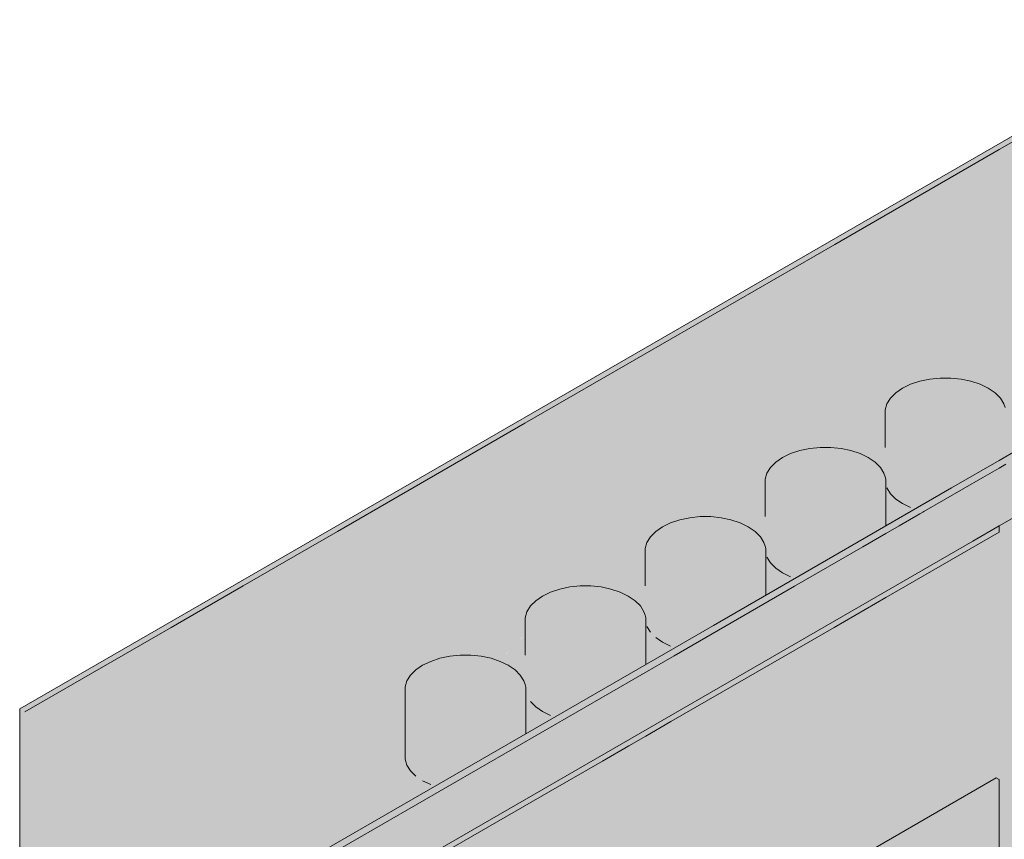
# Model space of a CAD drawing. Header units: millimetres. Extents: x 4480191 to 4481199, y -30324204 to -30323479.
# Tile 38 of 243: x 4480433.351 to 4480434.545, y -30324171.691 to -30324170.697. Entities that reach past the tile are written whole.
import ezdxf

# ---------------------------------------------------------------- set-up
doc = ezdxf.new("R2010")
doc.units = ezdxf.units.MM
doc.layers.add('EL-Quadro de distribuição ARC', color=9, linetype='Continuous', lineweight=18)

msp = doc.modelspace()

# ---------------------------------------------------------------- hatches: boundary and pattern name
at = {"layer": 'EL-Quadro de distribuição ARC', "linetype": 'Continuous'}
for points in [[(4480433.3572, -30324173.7689), (4480433.3572, -30324171.5369), (4480434.8052, -30324170.701), (4480434.799, -30324170.6974), (4480433.351, -30324171.5333), (4480433.351, -30324173.7654)], [(4480433.3572, -30324171.5369), (4480433.6863, -30324171.7269), (4480434.0564, -30324171.3482), (4480434.1092, -30324171.3205), (4480434.1162, -30324171.3156), (4480434.0633, -30324171.3448), (4480434.0619, -30324171.3426), (4480433.6931, -30324171.7201), (4480433.6952, -30324171.7189), (4480434.0514, -30324171.3849), (4480434.0583, -30324171.3859), (4480434.109, -30324171.3394), (4480434.1222, -30324171.318), (4480434.1456, -30324171.3058), (4480434.8052, -30324170.701)], [(4480434.8951, -30324170.9502), (4480434.9461, -30324170.9996), (4480435.1343, -30324170.891), (4480434.8052, -30324170.701), (4480433.6863, -30324171.7269), (4480434.7385, -30324171.1195), (4480434.7632, -30324170.9641), (4480434.7898, -30324170.966), (4480434.823, -30324170.9809), (4480434.7632, -30324170.9641), (4480434.7385, -30324171.1195), (4480434.9461, -30324170.9996), (4480434.8951, -30324170.9502), (4480434.8658, -30324170.94)], [(4480434.5933, -30324173.0553), (4480434.7333, -30324172.3725), (4480434.7231, -30324172.3901), (4480434.7259, -30324172.3602), (4480434.7164, -30324172.3576), (4480434.726, -30324172.3314), (4480434.7736, -30324172.1439), (4480434.8052, -30324171.9897), (4480434.8052, -30324170.713), (4480433.3676, -30324173.763)], [(4480433.5736, -30324173.3261), (4480434.2276, -30324171.9385), (4480434.1382, -30324171.9901), (4480434.1859, -30324171.8554), (4480434.2364, -30324171.8846), (4480434.2918, -30324171.7574), (4480434.2495, -30324171.8921), (4480434.5385, -30324171.2789), (4480434.5385, -30324170.867), (4480434.0702, -30324171.3486), (4480434.1371, -30324171.0987), (4480433.8872, -30324171.243), (4480434.1478, -30324171.8334), (4480434.144, -30324171.8427), (4480434.0995, -30324172.0124), (4480434.0985, -30324172.013), (4480434.144, -30324171.8427), (4480434.1478, -30324171.8334), (4480434.0187, -30324171.541), (4480433.6915, -30324171.57), (4480433.6627, -30324171.9328), (4480433.7617, -30324172.0635), (4480434.068, -30324172.0306), (4480433.8362, -30324172.1644), (4480433.8823, -30324172.0505), (4480433.7617, -30324172.0635), (4480433.6627, -30324171.9328), (4480433.6568, -30324172.0072), (4480433.7103, -30324172.0931), (4480433.8108, -30324172.1791), (4480433.6588, -30324172.2669), (4480433.6307, -30324172.3371), (4480433.617, -30324172.5096), (4480433.6343, -30324172.577), (4480433.836, -30324172.6046), (4480433.7154, -30324172.6742), (4480433.5613, -30324173.25), (4480433.5584, -30324173.2912), (4480433.5692, -30324173.3185), (4480433.5682, -30324173.3224), (4480433.8507, -30324172.7018)], [(4480435.1397, -30324173.1261), (4480435.1397, -30324170.9642), (4480435.1343, -30324170.8972), (4480435.1343, -30324173.123), (4480433.6863, -30324173.9589), (4480433.6917, -30324173.9621), (4480433.6917, -30324171.7301), (4480434.4193, -30324171.3085), (4480434.4354, -30324171.3007), (4480434.8052, -30324171.0872), (4480435.1371, -30324170.8926), (4480435.1369, -30324170.8864), (4480433.6837, -30324171.7255), (4480433.6849, -30324172.1078), (4480433.6891, -30324172.2493), (4480433.6897, -30324172.249), (4480433.6849, -30324172.1078), (4480433.6837, -30324171.7255), (4480433.6837, -30324173.9574), (4480433.6891, -30324173.9666), (4480434.1718, -30324173.6879)], [(4480433.7529, -30324173.8543), (4480433.7529, -30324171.7649), (4480435.0675, -30324171.0059), (4480435.1343, -30324170.891), (4480435.0053, -30324170.97), (4480435.0014, -30324170.9677), (4480434.7385, -30324171.1195), (4480434.6971, -30324171.1576), (4480434.6933, -30324171.1699), (4480434.6921, -30324171.1608), (4480434.7198, -30324171.1338), (4480434.6629, -30324171.169), (4480434.6389, -30324171.177), (4480433.6863, -30324171.7269), (4480433.6871, -30324172.1065), (4480433.6889, -30324172.2495), (4480433.6874, -30324172.2503), (4480433.689, -30324173.0391), (4480433.6885, -30324173.0321), (4480433.6894, -30324173.2122), (4480433.7001, -30324173.5048), (4480433.6989, -30324173.3428), (4480433.7006, -30324173.4887), (4480433.7255, -30324172.6683), (4480433.7079, -30324173.4668), (4480433.7142, -30324173.5538), (4480433.7093, -30324173.5657), (4480433.7177, -30324173.6017), (4480433.7312, -30324173.6206), (4480433.7102, -30324173.5714), (4480433.7142, -30324173.5538), (4480433.7079, -30324173.4668), (4480433.7255, -30324172.6683), (4480433.7001, -30324173.5048), (4480433.6894, -30324173.2122), (4480433.6899, -30324173.4909), (4480433.6863, -30324173.1705), (4480433.6863, -30324171.7269), (4480433.3572, -30324171.5369), (4480433.5266, -30324172.7832), (4480433.6373, -30324173.4807), (4480433.5289, -30324172.7818), (4480433.6376, -30324173.4812), (4480433.6444, -30324173.5046), (4480433.6426, -30324173.5134), (4480433.6353, -30324173.5069), (4480433.6369, -30324173.5177), (4480433.6253, -30324173.5098), (4480433.6863, -30324173.9589), (4480433.6863, -30324173.8159), (4480433.6869, -30324173.4927), (4480433.69, -30324173.5401), (4480433.6945, -30324173.5502), (4480433.6872, -30324173.5784), (4480433.6884, -30324173.6598), (4480433.6903, -30324173.6678), (4480433.6909, -30324173.8075), (4480433.6863, -30324173.9589)], [(4480434.5421, -30324171.2299), (4480434.5466, -30324171.2273), (4480434.5466, -30324171.1781), (4480434.4544, -30324171.1334), (4480434.4214, -30324171.1443), (4480434.4024, -30324171.1634), (4480434.4024, -30324171.2653), (4480434.4068, -30324171.2723), (4480434.4312, -30324171.2891), (4480434.4423, -30324171.2875), (4480434.5421, -30324171.2299), (4480434.5444, -30324171.1853)], [(4480434.4544, -30324171.1334), (4480434.5466, -30324171.1781), (4480434.467, -30324171.1321)], [(4480434.5444, -30324171.1634), (4480434.4798, -30324171.1321), (4480434.467, -30324171.1321), (4480434.5457, -30324171.1775)], [(4480434.5044, -30324171.1359), (4480434.4798, -30324171.1321), (4480434.5444, -30324171.1634), (4480434.5336, -30324171.15)], [(4480434.3089, -30324171.2174), (4480434.2759, -30324171.2284), (4480434.2569, -30324171.2474), (4480434.2569, -30324171.3493), (4480434.2613, -30324171.3563), (4480434.2857, -30324171.3731), (4480434.2968, -30324171.3715), (4480434.4011, -30324171.3113), (4480434.4011, -30324171.262), (4480434.3215, -30324171.2161)], [(4480434.3989, -30324171.2474), (4480434.3343, -30324171.2161), (4480434.3215, -30324171.2161), (4480434.4002, -30324171.2615)], [(4480434.3589, -30324171.2199), (4480434.3343, -30324171.2161), (4480434.3989, -30324171.2474), (4480434.3881, -30324171.234)], [(4480434.1634, -30324171.3014), (4480434.1304, -30324171.3124), (4480434.1114, -30324171.3314), (4480434.1114, -30324171.4333), (4480434.1158, -30324171.4403), (4480434.1222, -30324171.3667), (4480434.1222, -30324171.4467), (4480434.1402, -30324171.4571), (4480434.1513, -30324171.4555), (4480434.2426, -30324171.4028), (4480434.2426, -30324171.3667), (4480434.246, -30324171.4008), (4480434.2556, -30324171.3953), (4480434.2556, -30324171.346), (4480434.176, -30324171.3001)], [(4480434.2534, -30324171.3314), (4480434.1888, -30324171.3001), (4480434.176, -30324171.3001), (4480434.2547, -30324171.3455)], [(4480434.2134, -30324171.3039), (4480434.1888, -30324171.3001), (4480434.2534, -30324171.3314), (4480434.2426, -30324171.318)], [(4480434.4193, -30324171.3085), (4480433.6917, -30324171.7301), (4480434.3734, -30324171.3365)], [(4480434.3956, -30324171.4001), (4480434.1405, -30324171.5487), (4480434.5385, -30324171.319), (4480434.4895, -30324171.3396), (4480433.7529, -30324171.7649), (4480433.7529, -30324171.7725), (4480434.0578, -30324171.5965)], [(4480434.514, -30324171.3293), (4480434.5385, -30324171.319), (4480434.5385, -30324171.3113), (4480434.5104, -30324171.3276)], [(4480434.0519, -30324171.3845), (4480433.6952, -30324171.7189), (4480434.0105, -30324171.4297)], [(4480434.0179, -30324171.3854), (4480433.9849, -30324171.3964), (4480433.9659, -30324171.4154), (4480433.9659, -30324171.5173), (4480433.9703, -30324171.4443), (4480433.9703, -30324171.5243), (4480433.9947, -30324171.5411), (4480434.0058, -30324171.5395), (4480434.1035, -30324171.4831), (4480434.1035, -30324171.4443), (4480434.1056, -30324171.4819), (4480434.1101, -30324171.4793), (4480434.1101, -30324171.4301), (4480434.0305, -30324171.3841)], [(4480434.1079, -30324171.4154), (4480434.0433, -30324171.3841), (4480434.0305, -30324171.3841), (4480434.1092, -30324171.4295)], [(4480434.0679, -30324171.3879), (4480434.0433, -30324171.3841), (4480434.1079, -30324171.4154), (4480434.0971, -30324171.402)], [(4480433.8603, -30324171.4719), (4480433.8312, -30324171.486), (4480433.8182, -30324171.5066), (4480433.8182, -30324171.5941), (4480433.8312, -30324171.6147), (4480433.8394, -30324171.5404), (4480433.8394, -30324171.6204), (4480433.8493, -30324171.6251), (4480433.8603, -30324171.6235), (4480433.885, -30324171.6092), (4480433.885, -30324171.5526), (4480433.8891, -30324171.6069), (4480433.8978, -30324171.6018), (4480433.8978, -30324171.5526), (4480433.9031, -30324171.5988), (4480433.9434, -30324171.5756), (4480433.9434, -30324171.5404), (4480433.9479, -30324171.5729), (4480433.9646, -30324171.5633), (4480433.9646, -30324171.514), (4480433.885, -30324171.4681)], [(4480433.9624, -30324171.4994), (4480433.8978, -30324171.4681), (4480433.885, -30324171.4681), (4480433.9637, -30324171.5135)], [(4480433.9225, -30324171.4719), (4480433.8978, -30324171.4681), (4480433.9624, -30324171.4994), (4480433.9516, -30324171.486)], [(4480433.3572, -30324172.6436), (4480433.5466, -30324173.5699), (4480433.461, -30324172.3006), (4480433.3572, -30324171.5369)], [(4480433.7529, -30324172.0725), (4480434.5385, -30324171.619), (4480434.535, -30324171.617), (4480433.7529, -30324172.0685)], [(4480433.7529, -30324172.0904), (4480434.5385, -30324171.759), (4480434.5385, -30324171.619), (4480433.7529, -30324172.0725)]]:
    msp.add_hatch(color=254, dxfattribs=at).paths.add_polyline_path(points)

# ---------------------------------------------------------------- linework, layer by layer
at = {"layer": 'EL-Quadro de distribuição ARC'}
for p, q in [((4480434.799, -30324170.6974), (4480433.351, -30324171.5333)), ((4480434.6493, -30324170.791), (4480434.5385, -30324170.8549)), ((4480434.5385, -30324170.8549), (4480434.3395, -30324170.9699)), ((4480434.3395, -30324170.9699), (4480434.1963, -30324171.0525)), ((4480434.1963, -30324171.0525), (4480434.1092, -30324171.1028)), ((4480434.1092, -30324171.1028), (4480433.9635, -30324171.1869)), ((4480434.4312, -30324171.1396), (4480434.4214, -30324171.1443)), ((4480434.4423, -30324171.1359), (4480434.4312, -30324171.1396)), ((4480434.4544, -30324171.1334), (4480434.4423, -30324171.1359)), ((4480434.467, -30324171.1321), (4480434.4544, -30324171.1334)), ((4480434.4798, -30324171.1321), (4480434.467, -30324171.1321)), ((4480434.4924, -30324171.1334), (4480434.4798, -30324171.1321)), ((4480434.5044, -30324171.1359), (4480434.4924, -30324171.1334)), ((4480434.5155, -30324171.1396), (4480434.5044, -30324171.1359)), ((4480434.5253, -30324171.1443), (4480434.5155, -30324171.1396)), ((4480434.4132, -30324171.15), (4480434.4068, -30324171.1564)), ((4480434.4214, -30324171.1443), (4480434.4132, -30324171.15)), ((4480434.5336, -30324171.15), (4480434.5253, -30324171.1443)), ((4480434.54, -30324171.1564), (4480434.5336, -30324171.15)), ((4480434.4024, -30324171.1634), (4480434.4002, -30324171.1707)), ((4480434.4068, -30324171.1564), (4480434.4024, -30324171.1634)), ((4480434.5444, -30324171.1634), (4480434.54, -30324171.1564)), ((4480434.5457, -30324171.1677), (4480434.5444, -30324171.1634)), ((4480434.4002, -30324171.1707), (4480434.4002, -30324171.1781)), ((4480433.9635, -30324171.1869), (4480433.7362, -30324171.3181)), ((4480434.4002, -30324171.1781), (4480434.4002, -30324171.2161)), ((4480434.5385, -30324171.3113), (4480434.7385, -30324171.1959)), ((4480434.2857, -30324171.2236), (4480434.2759, -30324171.2284)), ((4480434.2968, -30324171.2199), (4480434.2857, -30324171.2236)), ((4480434.3089, -30324171.2174), (4480434.2968, -30324171.2199)), ((4480434.3215, -30324171.2161), (4480434.3089, -30324171.2174)), ((4480434.3343, -30324171.2161), (4480434.3215, -30324171.2161)), ((4480434.3469, -30324171.2174), (4480434.3343, -30324171.2161)), ((4480434.3589, -30324171.2199), (4480434.3469, -30324171.2174)), ((4480434.37, -30324171.2236), (4480434.3589, -30324171.2199)), ((4480434.3798, -30324171.2284), (4480434.37, -30324171.2236)), ((4480434.5607, -30324171.2191), (4480434.5385, -30324171.2319)), ((4480434.2677, -30324171.234), (4480434.2613, -30324171.2404)), ((4480434.2759, -30324171.2284), (4480434.2677, -30324171.234)), ((4480434.3881, -30324171.234), (4480434.3798, -30324171.2284)), ((4480434.3945, -30324171.2404), (4480434.3881, -30324171.234)), ((4480434.5385, -30324171.2319), (4480434.4809, -30324171.2652)), ((4480434.5385, -30324171.2412), (4480434.5466, -30324171.2365)), ((4480434.2569, -30324171.2474), (4480434.2547, -30324171.2547)), ((4480434.2613, -30324171.2404), (4480434.2569, -30324171.2474)), ((4480434.3989, -30324171.2474), (4480434.3945, -30324171.2404)), ((4480434.4002, -30324171.2517), (4480434.3989, -30324171.2474)), ((4480434.5187, -30324171.2526), (4480434.5385, -30324171.2412)), ((4480434.2547, -30324171.2547), (4480434.2547, -30324171.262)), ((4480434.4011, -30324171.2547), (4480434.4002, -30324171.2517)), ((4480434.4011, -30324171.2611), (4480434.4011, -30324171.2547)), ((4480434.4473, -30324171.2938), (4480434.5187, -30324171.2526)), ((4480434.2547, -30324171.262), (4480434.2547, -30324171.3001)), ((4480434.4809, -30324171.2652), (4480434.3367, -30324171.3485)), ((4480434.4011, -30324171.262), (4480434.4011, -30324171.2611)), ((4480434.4011, -30324171.3113), (4480434.4011, -30324171.262)), ((4480434.4024, -30324171.2653), (4480434.4068, -30324171.2723)), ((4480434.4068, -30324171.2723), (4480434.4132, -30324171.2787)), ((4480434.4132, -30324171.2787), (4480434.4214, -30324171.2843)), ((4480434.4214, -30324171.2843), (4480434.4312, -30324171.2891)), ((4480434.4424, -30324171.2966), (4480434.4461, -30324171.2945)), ((4480434.4461, -30324171.2945), (4480434.4473, -30324171.2938)), ((4480434.1402, -30324171.3076), (4480434.1304, -30324171.3124)), ((4480434.1513, -30324171.3039), (4480434.1402, -30324171.3076)), ((4480434.1634, -30324171.3014), (4480434.1513, -30324171.3039)), ((4480434.176, -30324171.3001), (4480434.1634, -30324171.3014)), ((4480434.1888, -30324171.3001), (4480434.176, -30324171.3001)), ((4480434.2014, -30324171.3014), (4480434.1888, -30324171.3001)), ((4480434.2134, -30324171.3039), (4480434.2014, -30324171.3014)), ((4480434.2245, -30324171.3076), (4480434.2134, -30324171.3039)), ((4480434.2343, -30324171.3124), (4480434.2245, -30324171.3076)), ((4480434.4173, -30324171.3111), (4480434.4345, -30324171.3012)), ((4480434.4345, -30324171.3012), (4480434.4354, -30324171.3007)), ((4480434.4354, -30324171.3007), (4480434.4424, -30324171.2966)), ((4480433.7362, -30324171.3181), (4480433.6852, -30324171.3476)), ((4480434.1222, -30324171.318), (4480434.1158, -30324171.3244)), ((4480434.1304, -30324171.3124), (4480434.1222, -30324171.318)), ((4480434.2426, -30324171.318), (4480434.2343, -30324171.3124)), ((4480434.249, -30324171.3244), (4480434.2426, -30324171.318)), ((4480434.4011, -30324171.3205), (4480434.4173, -30324171.3111)), ((4480434.4013, -30324171.3982), (4480434.5385, -30324171.319)), ((4480434.5066, -30324171.3297), (4480434.5385, -30324171.3113)), ((4480434.5385, -30324171.319), (4480434.5385, -30324171.3113)), ((4480433.7529, -30324171.7649), (4480434.5066, -30324171.3297)), ((4480434.1114, -30324171.3314), (4480434.1092, -30324171.3387)), ((4480434.1158, -30324171.3244), (4480434.1114, -30324171.3314)), ((4480434.2534, -30324171.3314), (4480434.249, -30324171.3244)), ((4480434.2547, -30324171.3357), (4480434.2534, -30324171.3314)), ((4480434.3734, -30324171.3365), (4480434.4011, -30324171.3205)), ((4480434.1092, -30324171.3387), (4480434.1092, -30324171.3461)), ((4480434.2556, -30324171.3387), (4480434.2547, -30324171.3357)), ((4480434.2556, -30324171.345), (4480434.2556, -30324171.3387)), ((4480434.2905, -30324171.3843), (4480434.3734, -30324171.3365)), ((4480433.6852, -30324171.3476), (4480433.622, -30324171.3841)), ((4480434.1092, -30324171.3461), (4480434.1092, -30324171.3841)), ((4480434.3367, -30324171.3485), (4480434.192, -30324171.432)), ((4480434.2556, -30324171.346), (4480434.2556, -30324171.345)), ((4480434.2556, -30324171.3953), (4480434.2556, -30324171.346)), ((4480434.2569, -30324171.3493), (4480434.2613, -30324171.3563)), ((4480434.2613, -30324171.3563), (4480434.2677, -30324171.3627)), ((4480434.2677, -30324171.3627), (4480434.2759, -30324171.3684)), ((4480434.2759, -30324171.3684), (4480434.2857, -30324171.3731)), ((4480433.622, -30324171.3841), (4480433.5348, -30324171.4344)), ((4480433.9947, -30324171.3916), (4480433.9849, -30324171.3964)), ((4480434.0058, -30324171.3879), (4480433.9947, -30324171.3916)), ((4480434.0179, -30324171.3854), (4480434.0058, -30324171.3879)), ((4480434.0305, -30324171.3841), (4480434.0179, -30324171.3854)), ((4480434.0433, -30324171.3841), (4480434.0305, -30324171.3841)), ((4480434.0559, -30324171.3854), (4480434.0433, -30324171.3841)), ((4480434.0679, -30324171.3879), (4480434.0559, -30324171.3854)), ((4480434.079, -30324171.3916), (4480434.0679, -30324171.3879)), ((4480434.0889, -30324171.3964), (4480434.079, -30324171.3916)), ((4480434.1444, -30324171.4687), (4480434.2905, -30324171.3843)), ((4480433.9767, -30324171.402), (4480433.9703, -30324171.4084)), ((4480433.9849, -30324171.3964), (4480433.9767, -30324171.402)), ((4480434.0971, -30324171.402), (4480434.0889, -30324171.3964)), ((4480434.1035, -30324171.4084), (4480434.0971, -30324171.402)), ((4480434.3385, -30324171.4344), (4480434.4013, -30324171.3982)), ((4480433.9659, -30324171.4154), (4480433.9637, -30324171.4227)), ((4480433.9703, -30324171.4084), (4480433.9659, -30324171.4154)), ((4480434.1079, -30324171.4154), (4480434.1035, -30324171.4084)), ((4480434.1092, -30324171.4197), (4480434.1079, -30324171.4154)), ((4480433.9637, -30324171.4227), (4480433.9637, -30324171.4301)), ((4480434.1101, -30324171.4227), (4480434.1092, -30324171.4197)), ((4480434.1101, -30324171.429), (4480434.1101, -30324171.4227)), ((4480433.5348, -30324171.4344), (4480433.3572, -30324171.5369)), ((4480434.192, -30324171.432), (4480433.6837, -30324171.7255)), ((4480433.9637, -30324171.4301), (4480433.9637, -30324171.4681)), ((4480434.1101, -30324171.4301), (4480434.1101, -30324171.429)), ((4480434.1101, -30324171.4793), (4480434.1101, -30324171.4301)), ((4480434.1114, -30324171.4333), (4480434.1158, -30324171.4403)), ((4480434.3069, -30324171.4527), (4480434.3385, -30324171.4344)), ((4480434.1222, -30324171.4467), (4480434.1304, -30324171.4524)), ((4480434.1304, -30324171.4524), (4480434.1402, -30324171.4571)), ((4480434.1405, -30324171.5487), (4480434.3069, -30324171.4527)), ((4480433.6917, -30324171.7301), (4480434.1444, -30324171.4687)), ((4480433.8603, -30324171.4719), (4480433.8493, -30324171.4756)), ((4480433.8724, -30324171.4694), (4480433.8603, -30324171.4719)), ((4480433.885, -30324171.4681), (4480433.8724, -30324171.4694)), ((4480433.8978, -30324171.4681), (4480433.885, -30324171.4681)), ((4480433.9104, -30324171.4694), (4480433.8978, -30324171.4681)), ((4480433.9225, -30324171.4719), (4480433.9104, -30324171.4694)), ((4480433.9335, -30324171.4756), (4480433.9225, -30324171.4719)), ((4480433.8312, -30324171.486), (4480433.8248, -30324171.4924)), ((4480433.8394, -30324171.4804), (4480433.8312, -30324171.486)), ((4480433.8493, -30324171.4756), (4480433.8394, -30324171.4804)), ((4480433.9434, -30324171.4804), (4480433.9335, -30324171.4756)), ((4480433.9516, -30324171.486), (4480433.9434, -30324171.4804)), ((4480433.958, -30324171.4924), (4480433.9516, -30324171.486)), ((4480433.8204, -30324171.4994), (4480433.8182, -30324171.5066)), ((4480433.8248, -30324171.4924), (4480433.8204, -30324171.4994)), ((4480433.9624, -30324171.4994), (4480433.958, -30324171.4924)), ((4480433.9637, -30324171.5036), (4480433.9624, -30324171.4994)), ((4480433.8182, -30324171.5066), (4480433.8182, -30324171.5141)), ((4480433.9646, -30324171.5067), (4480433.9637, -30324171.5036)), ((4480433.9646, -30324171.5131), (4480433.9646, -30324171.5067)), ((4480433.8182, -30324171.5141), (4480433.8182, -30324171.5941)), ((4480433.9646, -30324171.514), (4480433.9646, -30324171.5131)), ((4480433.9646, -30324171.5633), (4480433.9646, -30324171.514)), ((4480433.351, -30324171.5333), (4480433.351, -30324173.7654)), ((4480433.9703, -30324171.5243), (4480433.9767, -30324171.5307)), ((4480433.9767, -30324171.5307), (4480433.9849, -30324171.5364)), ((4480433.9849, -30324171.5364), (4480433.9947, -30324171.5411)), ((4480434.1101, -30324171.5663), (4480434.1405, -30324171.5487)), ((4480434.0894, -30324171.5782), (4480434.1101, -30324171.5663)), ((4480434.0578, -30324171.5965), (4480434.0894, -30324171.5782)), ((4480433.8182, -30324171.5941), (4480433.8204, -30324171.6013)), ((4480433.8204, -30324171.6013), (4480433.8248, -30324171.6083)), ((4480433.995, -30324171.6327), (4480434.0578, -30324171.5965)), ((4480434.535, -30324171.617), (4480433.7529, -30324172.0685)), ((4480433.8248, -30324171.6083), (4480433.8312, -30324171.6147)), ((4480434.5385, -30324171.619), (4480434.535, -30324171.617)), ((4480433.8394, -30324171.6204), (4480433.8493, -30324171.6251)), ((4480434.5385, -30324171.759), (4480434.5385, -30324171.619)), ((4480433.8556, -30324171.7132), (4480433.995, -30324171.6327))]:
    msp.add_line(p, q, dxfattribs=at)

doc.saveas('drawing.dxf')
